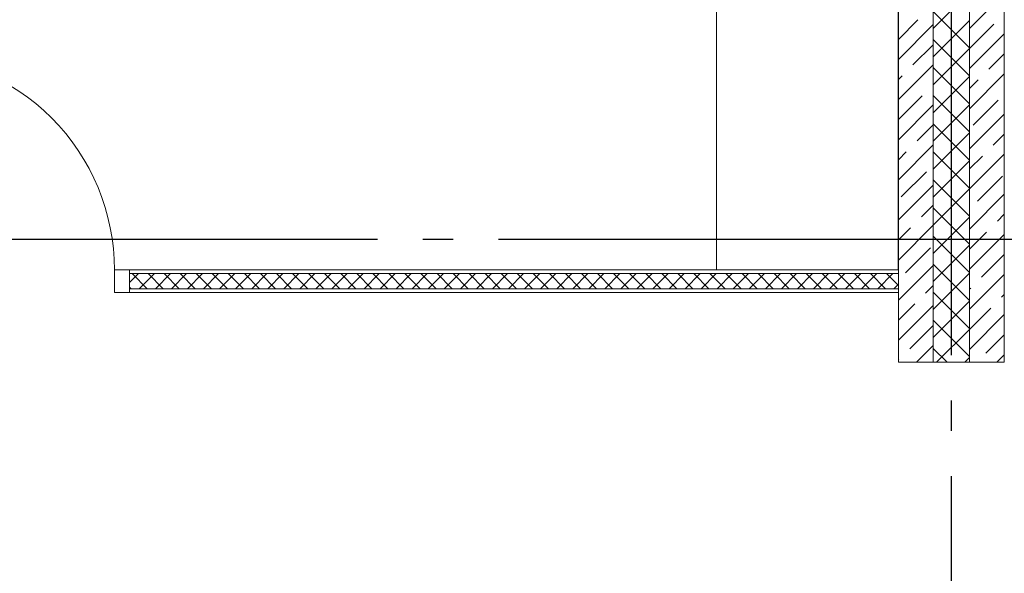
# Model space of a CAD drawing. Header units: millimetres. Extents: x 53645 to 137188, y 78097 to 135542.
# Tile 220 of 256: x 123600 to 126853, y 108751 to 110580. Entities that reach past the tile are written whole.
import ezdxf

# ---------------------------------------------------------------- set-up
doc = ezdxf.new("R2010")
doc.units = ezdxf.units.MM
doc.linetypes.add('CONTI', pattern=[0])
doc.linetypes.add('GOST2.303 5', pattern=[24, 20, -1.5, 1, -1.5])
doc.layers.add('axis_dim', color=40, linetype='CONTI')
for name, color, linetype, lineweight in [('doors_windows', 4, 'Continuous', 5), ('furniture', 36, 'Continuous', 0), ('Wall2', 40, 'Continuous', 5)]:
    doc.layers.add(name, color=color, linetype=linetype, lineweight=lineweight)

# ---------------------------------------------------------------- blocks, each defined once
blk = doc.blocks.new('*U52')
at = {"color": 0, "linetype": 'ByBlock', "ltscale": 10}
blk.add_lwpolyline([(-50, 0), (-50, 710, 0.414214), (-760, 0)], format="xyb", dxfattribs=at)
at = {"color": 0}
for points in [[(-810, 0), (-760, 0), (-760, -75), (-810, -75)], [(-50, 0), (0, 0), (0, -75), (-50, -75)]]:
    blk.add_lwpolyline(points, close=True, dxfattribs=at)

msp = doc.modelspace()

# ---------------------------------------------------------------- linework, layer by layer
at = {"layer": 'axis_dim', "linetype": 'GOST2.303 5', "lineweight": 25, "ltscale": 100}
for points in [[(126677.3, 113871.7), (126677.3, 102826.2)], [(127181.9, 109853.9), (123427.7, 109853.9)]]:
    msp.add_lwpolyline(points, dxfattribs=at)
at = {"layer": 'furniture'}
msp.add_lwpolyline([(126502.3, 111303.9), (126502.3, 109753.9), (125902.3, 109753.9), (125902.3, 111303.9)], close=True, dxfattribs=at)
at = {"layer": 'Wall2', "ltscale": 100}
for points in [[(126852.7, 113628.9), (126852.7, 109448.6)], [(126737.7, 109448.6), (126737.7, 113513.9)], [(126737.7, 113513.9), (126737.7, 109448.6)], [(126617.7, 109448.6), (126617.7, 113393.9)], [(126617.7, 113393.9), (126617.7, 109448.6)], [(126502.7, 109448.6), (126502.7, 113278.9)], [(126617.7, 110550.9), (126737.7, 110670.9)], [(126737.7, 110551.5), (126852.7, 110666.5)], [(126737.7, 110488), (126617.7, 110608)], [(126502.7, 110515.4), (126567.4, 110580.1)], [(126617.7, 110458.1), (126737.7, 110578.1)], [(126502.7, 110449.1), (126617.7, 110564.1)], [(126737.7, 110485.2), (126818.6, 110566.2)], [(126737.7, 110395.2), (126617.7, 110515.2)], [(126737.7, 110419), (126852.7, 110534)], [(126550.8, 110431), (126617.7, 110497.8)], [(126617.7, 110365.2), (126737.7, 110485.2)], [(126802.1, 110417), (126852.7, 110467.7)], [(126502.7, 110316.5), (126617.7, 110431.5)], [(126737.7, 110302.4), (126617.7, 110422.4)], [(126502.7, 110382.8), (126515, 110395.2)], [(126617.7, 110272.4), (126737.7, 110392.4)], [(126737.7, 110286.4), (126852.7, 110401.4)], [(126737.7, 110352.7), (126766.3, 110381.2)], [(126617.1, 110364.7), (126617.7, 110365.2)], [(126502.7, 110250.2), (126581.3, 110328.9)], [(126737.7, 110209.6), (126617.7, 110329.6)], [(126749.7, 110232.1), (126832.6, 110314.9)], [(126502.7, 110184), (126617.7, 110299)], [(126617.7, 110179.6), (126737.7, 110299.6)], [(126737.7, 110153.8), (126852.7, 110268.8)], [(126564.7, 110179.7), (126617.7, 110232.7)], [(126737.7, 110116.8), (126617.7, 110236.8)], [(126617.7, 110086.8), (126737.7, 110206.8)], [(126816, 110165.8), (126852.7, 110202.5)], [(126502.7, 110051.4), (126617.7, 110166.4)], [(126502.7, 110117.7), (126528.9, 110143.9)], [(126737.7, 110024), (126617.7, 110144)], [(126617.7, 109994), (126737.7, 110114)], [(126737.7, 110021.2), (126852.7, 110136.2)], [(126737.7, 110087.5), (126780.2, 110130)], [(126512.4, 109994.8), (126595.2, 110077.6)], [(126737.7, 109931.2), (126617.7, 110051.2)], [(126763.6, 109980.8), (126846.5, 110063.7)], [(126502.7, 109918.8), (126617.7, 110033.8)], [(126617.7, 109901.2), (126737.7, 110021.2)], [(126737.7, 109888.6), (126852.7, 110003.6)], [(126578.7, 109928.5), (126617.7, 109967.5)], [(126737.7, 109838.4), (126617.7, 109958.4)], [(126617.7, 109808.4), (126737.7, 109928.4)], [(126829.9, 109914.5), (126852.7, 109937.3)], [(126502.7, 109786.2), (126617.7, 109901.2)], [(126502.7, 109852.5), (126542.9, 109892.7)], [(126737.7, 109745.6), (126617.7, 109865.6)], [(126737.7, 109822.3), (126794.1, 109878.7)], [(126737.7, 109756), (126852.7, 109871)], [(126526.3, 109743.5), (126609.1, 109826.4)], [(126617.7, 109715.6), (126737.7, 109835.6)], [(126777.5, 109729.6), (126852.7, 109804.8)], [(126502.7, 109653.6), (126617.7, 109768.6)], [(126737.7, 109652.8), (126617.7, 109772.8)], [(126502.7, 109753.9), (123962.7, 109753.9)], [(123962.7, 109753.9), (123962.7, 109741.4)], [(123962.7, 109741.4), (126502.7, 109741.4)], [(126502.7, 109741.4), (123962.7, 109741.4)], [(123962.7, 109741.4), (123962.7, 109691.4)], [(126502.7, 109741.4), (126502.7, 109753.9)], [(126502.7, 109691.4), (126502.7, 109741.4)], [(126617.7, 109622.8), (126737.7, 109742.8)], [(126737.7, 109623.5), (126852.7, 109738.5)], [(123962.7, 109691.4), (126502.7, 109691.4)], [(126502.7, 109691.4), (123962.7, 109691.4)], [(123962.7, 109691.4), (123962.7, 109678.9)], [(126502.7, 109678.9), (126502.7, 109691.4)], [(126592.6, 109677.2), (126617.7, 109702.3)], [(126737.7, 109689.8), (126741.7, 109693.8)], [(123962.7, 109678.9), (126502.7, 109678.9)], [(126737.7, 109559.9), (126617.7, 109679.9)], [(126843.8, 109663.3), (126852.7, 109672.2)], [(126502.7, 109587.3), (126556.8, 109641.4)], [(126502.7, 109521), (126617.7, 109636)], [(126617.7, 109530), (126737.7, 109650)], [(126737.7, 109557.2), (126808, 109627.5)], [(126737.7, 109490.9), (126852.7, 109605.9)], [(126540.2, 109492.3), (126617.7, 109569.8)], [(126737.7, 109467.1), (126617.7, 109587.1)], [(126629.1, 109448.6), (126737.7, 109557.2)], [(126791.5, 109478.3), (126852.7, 109539.6)], [(126562.8, 109448.6), (126617.7, 109503.5)], [(126663.4, 109448.6), (126617.7, 109494.3)], [(126721.9, 109448.6), (126737.7, 109464.4)], [(126828, 109448.6), (126852.7, 109473.3)], [(126502.7, 109454.8), (126504.4, 109456.5)], [(126617.7, 109448.6), (126502.7, 109448.6)], [(126737.7, 109448.6), (126617.7, 109448.6)], [(126852.7, 109448.6), (126737.7, 109448.6)]]:
    msp.add_lwpolyline(points, dxfattribs=at)
at = {"layer": 'Wall2', "lineweight": 0, "ltscale": 100}
for points in [[(123962.7, 109712.2), (123991.9, 109741.4)], [(124020.8, 109691.4), (123970.8, 109741.4)], [(123994.9, 109691.4), (124044.9, 109741.4)], [(124073.9, 109691.4), (124023.9, 109741.4)], [(124048, 109691.4), (124098, 109741.4)], [(124126.9, 109691.4), (124076.9, 109741.4)], [(124101, 109691.4), (124151, 109741.4)], [(124179.9, 109691.4), (124129.9, 109741.4)], [(124154, 109691.4), (124204, 109741.4)], [(124233, 109691.4), (124183, 109741.4)], [(124207.1, 109691.4), (124257.1, 109741.4)], [(124286, 109691.4), (124236, 109741.4)], [(124260.1, 109691.4), (124310.1, 109741.4)], [(124339, 109691.4), (124289, 109741.4)], [(124313.1, 109691.4), (124363.1, 109741.4)], [(124392.1, 109691.4), (124342.1, 109741.4)], [(124366.2, 109691.4), (124416.2, 109741.4)], [(124445.1, 109691.4), (124395.1, 109741.4)], [(124419.2, 109691.4), (124469.2, 109741.4)], [(124498.1, 109691.4), (124448.1, 109741.4)], [(124472.2, 109691.4), (124522.2, 109741.4)], [(124551.2, 109691.4), (124501.2, 109741.4)], [(124525.3, 109691.4), (124575.3, 109741.4)], [(124604.2, 109691.4), (124554.2, 109741.4)], [(124578.3, 109691.4), (124628.3, 109741.4)], [(124657.2, 109691.4), (124607.2, 109741.4)], [(124631.3, 109691.4), (124681.3, 109741.4)], [(124710.3, 109691.4), (124660.3, 109741.4)], [(124684.4, 109691.4), (124734.4, 109741.4)], [(124763.3, 109691.4), (124713.3, 109741.4)], [(124737.4, 109691.4), (124787.4, 109741.4)], [(124816.3, 109691.4), (124766.3, 109741.4)], [(124790.4, 109691.4), (124840.4, 109741.4)], [(124869.4, 109691.4), (124819.4, 109741.4)], [(124843.5, 109691.4), (124893.5, 109741.4)], [(124922.4, 109691.4), (124872.4, 109741.4)], [(124896.5, 109691.4), (124946.5, 109741.4)], [(124975.4, 109691.4), (124925.4, 109741.4)], [(124949.5, 109691.4), (124999.5, 109741.4)], [(125028.5, 109691.4), (124978.5, 109741.4)], [(125002.5, 109691.4), (125052.5, 109741.4)], [(125081.5, 109691.4), (125031.5, 109741.4)], [(125055.6, 109691.4), (125105.6, 109741.4)], [(125134.5, 109691.4), (125084.5, 109741.4)], [(125108.6, 109691.4), (125158.6, 109741.4)], [(125187.6, 109691.4), (125137.6, 109741.4)], [(125161.6, 109691.4), (125211.6, 109741.4)], [(125240.6, 109691.4), (125190.6, 109741.4)], [(125214.7, 109691.4), (125264.7, 109741.4)], [(125293.6, 109691.4), (125243.6, 109741.4)], [(125267.7, 109691.4), (125317.7, 109741.4)], [(125346.7, 109691.4), (125296.7, 109741.4)], [(125320.7, 109691.4), (125370.7, 109741.4)], [(125399.7, 109691.4), (125349.7, 109741.4)], [(125373.8, 109691.4), (125423.8, 109741.4)], [(125452.7, 109691.4), (125402.7, 109741.4)], [(125426.8, 109691.4), (125476.8, 109741.4)], [(125505.8, 109691.4), (125455.8, 109741.4)], [(125479.8, 109691.4), (125529.8, 109741.4)], [(125558.8, 109691.4), (125508.8, 109741.4)], [(125532.9, 109691.4), (125582.9, 109741.4)], [(125611.8, 109691.4), (125561.8, 109741.4)], [(125585.9, 109691.4), (125635.9, 109741.4)], [(125664.9, 109691.4), (125614.9, 109741.4)], [(125638.9, 109691.4), (125688.9, 109741.4)], [(125717.9, 109691.4), (125667.9, 109741.4)], [(125692, 109691.4), (125742, 109741.4)], [(125770.9, 109691.4), (125720.9, 109741.4)], [(125745, 109691.4), (125795, 109741.4)], [(125824, 109691.4), (125774, 109741.4)], [(125798, 109691.4), (125848, 109741.4)], [(125877, 109691.4), (125827, 109741.4)], [(125851.1, 109691.4), (125901.1, 109741.4)], [(125930, 109691.4), (125880, 109741.4)], [(125904.1, 109691.4), (125954.1, 109741.4)], [(125983.1, 109691.4), (125933.1, 109741.4)], [(125957.1, 109691.4), (126007.1, 109741.4)], [(126036.1, 109691.4), (125986.1, 109741.4)], [(126010.2, 109691.4), (126060.2, 109741.4)], [(126089.1, 109691.4), (126039.1, 109741.4)], [(126063.2, 109691.4), (126113.2, 109741.4)], [(126142.2, 109691.4), (126092.2, 109741.4)], [(126116.2, 109691.4), (126166.2, 109741.4)], [(126195.2, 109691.4), (126145.2, 109741.4)], [(126169.3, 109691.4), (126219.3, 109741.4)], [(126248.2, 109691.4), (126198.2, 109741.4)], [(126222.3, 109691.4), (126272.3, 109741.4)], [(126301.3, 109691.4), (126251.3, 109741.4)], [(126275.3, 109691.4), (126325.3, 109741.4)], [(126354.3, 109691.4), (126304.3, 109741.4)], [(126328.4, 109691.4), (126378.4, 109741.4)], [(126407.3, 109691.4), (126357.3, 109741.4)], [(126381.4, 109691.4), (126431.4, 109741.4)], [(126460.4, 109691.4), (126410.4, 109741.4)], [(126434.4, 109691.4), (126484.4, 109741.4)], [(126502.7, 109702.1), (126463.4, 109741.4)], [(123967.8, 109691.4), (123962.7, 109696.6)], [(126487.5, 109691.4), (126502.7, 109706.7)]]:
    msp.add_lwpolyline(points, dxfattribs=at)

# ---------------------------------------------------------------- block references
at = {"layer": 'doors_windows', "color": 0, "xscale": -1}
msp.add_blockref('*U52', (123152.7, 109753.9), dxfattribs=at)

doc.saveas('drawing.dxf')
